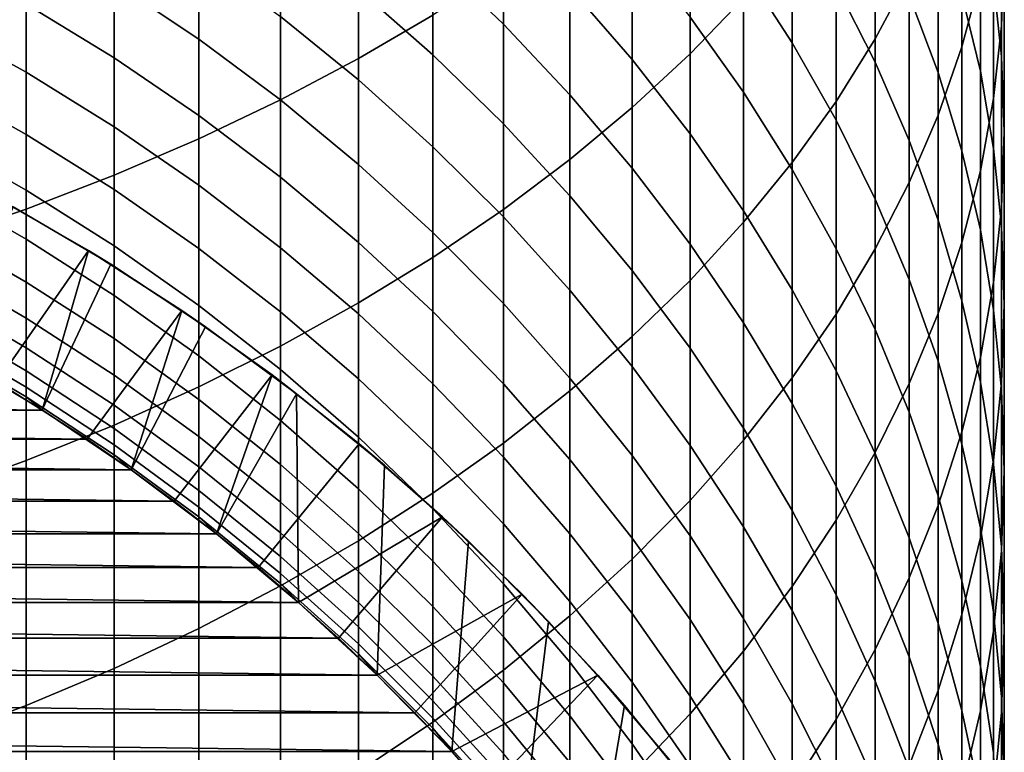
# Model space of a CAD drawing. Header units: metres. Extents: x -29 to 117, y -464 to 29.
# Tile 23 of 256: x 6.84 to 13, y -441.21 to -436.62. Entities that reach past the tile are written whole.
import ezdxf

# ---------------------------------------------------------------- set-up
doc = ezdxf.new("R2010")
doc.units = ezdxf.units.M
doc.layers.add('solid_24_501_056_XXX', color=7, linetype='CONTINUOUS')

msp = doc.modelspace()

# ---------------------------------------------------------------- linework, layer by layer
at = {"layer": 'solid_24_501_056_XXX'}
for points in [[(12.190778, -436.744049, 327.679108), (12.403811, -436.34494, 327.200409), (12.403811, -435.007599, 328.276154), (12.190778, -435.389648, 328.768585)], [(8.95657, -436.868103, 333.790222), (9.422306, -436.595703, 333.412445), (9.422306, -435.040161, 334.493164), (8.95657, -435.299133, 334.88028)], [(11.032375, -436.83728, 330.634399), (11.366506, -436.489349, 330.185944), (11.366506, -435.047119, 331.264923), (11.032375, -435.379089, 331.725311)], [(12.983315, -436.66272, 322.579437), (13, -436.206665, 322.104523), (13, -435.048248, 323.178558), (12.983315, -435.487366, 323.669159)], [(12.73389, -436.793488, 325.128479), (12.850088, -436.361115, 324.645386), (12.850088, -435.113434, 325.723267), (12.73389, -435.528595, 326.221222)], [(8.467842, -437.126373, 334.148346), (8.95657, -436.868103, 333.790222), (8.95657, -435.299133, 334.88028), (8.467842, -435.544647, 335.247253)], [(12.983315, -436.854187, 320.531891), (12.933301, -436.382935, 320.074463), (12.933301, -435.295685, 321.155914), (12.983315, -435.75058, 321.629608)], [(10.669925, -437.174408, 331.068909), (11.032375, -436.83728, 330.634399), (11.032375, -435.379089, 331.725311), (10.669925, -435.700775, 332.171387)], [(11.946451, -437.135712, 328.148926), (12.190778, -436.744049, 327.679108), (12.190778, -435.389648, 328.768585), (11.946451, -435.764587, 329.251831)], [(12.850088, -436.947052, 318.517151), (12.73389, -436.466278, 318.082184), (12.73389, -435.448914, 319.167816), (12.850088, -435.914093, 319.619385)], [(11.671459, -436.769897, 312.789215), (11.366506, -436.298218, 312.445221), (11.366506, -435.47879, 313.528412), (11.671459, -435.93811, 313.888733)], [(12.190778, -436.890259, 314.635681), (11.946451, -436.408997, 314.258148), (11.946451, -435.525879, 315.344116), (12.190778, -435.993591, 315.738312)], [(12.585003, -436.954346, 316.548035), (12.403811, -436.470154, 316.139954), (12.403811, -435.520935, 317.226898), (12.585003, -435.990509, 317.651733)], [(12.933301, -437.117645, 323.053101), (12.983315, -436.66272, 322.579437), (12.983315, -435.487366, 323.669159), (12.933301, -435.925385, 324.158539)], [(7.957378, -437.369812, 334.485962), (8.467842, -437.126373, 334.148346), (8.467842, -435.544647, 335.247253), (7.957378, -435.776123, 335.593201)], [(9.863855, -436.653168, 307.950928), (9.422306, -436.230194, 307.706055), (9.422306, -435.577148, 308.789795), (9.863855, -435.991241, 309.049347)], [(12.585003, -437.221405, 325.606537), (12.73389, -436.793488, 325.128479), (12.73389, -435.528595, 326.221222), (12.585003, -435.939453, 326.71402)], [(10.280085, -437.499847, 331.488342), (10.669925, -437.174408, 331.068909), (10.669925, -435.700775, 332.171387), (10.280085, -436.011261, 332.60199)], [(10.669925, -436.873596, 309.602386), (10.280085, -436.423767, 309.320435), (10.280085, -435.713959, 310.409973), (10.669925, -436.153595, 310.70752)], [(11.671459, -437.518982, 328.608612), (11.946451, -437.135712, 328.148926), (11.946451, -435.764587, 329.251831), (11.671459, -436.13147, 329.724701)], [(13, -437.32666, 320.990479), (12.983315, -436.854187, 320.531891), (12.983315, -435.75058, 321.629608), (13, -436.206665, 322.104523)], [(7.426487, -437.597839, 334.802185), (7.957378, -437.369812, 334.485962), (7.957378, -435.776123, 335.593201), (7.426487, -435.992889, 335.917206)], [(9.422306, -436.844788, 306.600067), (8.95657, -436.433807, 306.381012), (8.95657, -435.827118, 307.472717), (9.422306, -436.230194, 307.706055)], [(7.957378, -436.746948, 303.787781), (7.426487, -436.3909, 303.629028), (7.426487, -435.880829, 304.720917), (7.957378, -436.231079, 304.89209)], [(11.366506, -437.079132, 311.333923), (11.032375, -436.609039, 311.015778), (11.032375, -435.8396, 312.110779), (11.366506, -436.298218, 312.445221)], [(11.946451, -437.253479, 313.141846), (11.671459, -436.769897, 312.789215), (11.671459, -435.93811, 313.888733), (11.946451, -436.408997, 314.258148)], [(12.403811, -437.643707, 326.078369), (12.585003, -437.221405, 325.606537), (12.585003, -435.939453, 326.71402), (12.403811, -436.34494, 327.200409)], [(12.933301, -437.43158, 318.955475), (12.850088, -436.947052, 318.517151), (12.850088, -435.914093, 319.619385), (12.933301, -436.382935, 320.074463)], [(12.850088, -437.57019, 323.524353), (12.933301, -437.117645, 323.053101), (12.933301, -435.925385, 324.158539), (12.850088, -436.361115, 324.645386)], [(6.876532, -437.809814, 335.096161), (7.426487, -437.597839, 334.802185), (7.426487, -435.992889, 335.917206), (6.876532, -436.194427, 336.218445)], [(10.280085, -437.09494, 308.206665), (9.863855, -436.653168, 307.950928), (9.863855, -435.991241, 309.049347), (10.280085, -436.423767, 309.320435)], [(9.863855, -437.812775, 331.891663), (10.280085, -437.499847, 331.488342), (10.280085, -436.011261, 332.60199), (9.863855, -436.309845, 333.016052)], [(12.403811, -437.380615, 315.020355), (12.190778, -436.890259, 314.635681), (12.190778, -435.993591, 315.738312), (12.403811, -436.470154, 316.139954)], [(12.73389, -437.444946, 316.961517), (12.585003, -436.954346, 316.548035), (12.585003, -435.990509, 317.651733), (12.73389, -436.466278, 318.082184)], [(7.426487, -436.862305, 302.519928), (6.876532, -436.526306, 302.384003), (6.876532, -436.059845, 303.481415), (7.426487, -436.3909, 303.629028)], [(8.95657, -437.00177, 305.268707), (8.467842, -436.605042, 305.074829), (8.467842, -436.044128, 306.17334), (8.95657, -436.433807, 306.381012)], [(11.366506, -437.892822, 329.057007), (11.671459, -437.518982, 328.608612), (11.671459, -436.13147, 329.724701), (11.366506, -436.489349, 330.185944)], [(6.308926, -438.005249, 335.367188), (6.876532, -437.809814, 335.096161), (6.876532, -436.194427, 336.218445), (6.308926, -436.380219, 336.496155)], [(11.032375, -437.3396, 309.89447), (10.669925, -436.873596, 309.602386), (10.669925, -436.153595, 310.70752), (11.032375, -436.609039, 311.015778)], [(6.876532, -436.953918, 301.270905), (6.308926, -436.639954, 301.156586), (6.308926, -436.216553, 302.258728), (6.876532, -436.526306, 302.384003)], [(8.467842, -437.127075, 303.957306), (7.957378, -436.746948, 303.787781), (7.957378, -436.231079, 304.89209), (8.467842, -436.605042, 305.074829)], [(9.863855, -437.276093, 306.829926), (9.422306, -436.844788, 306.600067), (9.422306, -436.230194, 307.706055), (9.863855, -436.653168, 307.950928)], [(12.983315, -437.799103, 321.449097), (13, -437.32666, 320.990479), (13, -436.206665, 322.104523), (12.983315, -436.66272, 322.579437)], [(9.422306, -438.112366, 332.277802), (9.863855, -437.812775, 331.891663), (9.863855, -436.309845, 333.016052), (9.422306, -436.595703, 333.412445)], [(11.671459, -437.562592, 311.661133), (11.366506, -437.079132, 311.333923), (11.366506, -436.298218, 312.445221), (11.671459, -436.769897, 312.789215)], [(7.957378, -437.223694, 302.666077), (7.426487, -436.862305, 302.519928), (7.426487, -436.3909, 303.629028), (7.957378, -436.746948, 303.787781)], [(12.190778, -438.059357, 326.542786), (12.403811, -437.643707, 326.078369), (12.403811, -436.34494, 327.200409), (12.190778, -436.744049, 327.679108)], [(12.73389, -438.019257, 323.991974), (12.850088, -437.57019, 323.524353), (12.850088, -436.361115, 324.645386), (12.73389, -436.793488, 325.128479)], [(12.983315, -437.918579, 319.396088), (12.933301, -437.43158, 318.955475), (12.933301, -436.382935, 320.074463), (12.983315, -436.854187, 320.531891)], [(9.422306, -437.420227, 305.473175), (8.95657, -437.00177, 305.268707), (8.95657, -436.433807, 306.381012), (9.422306, -436.844788, 306.600067)], [(10.669925, -437.554382, 308.472656), (10.280085, -437.09494, 308.206665), (10.280085, -436.423767, 309.320435), (10.669925, -436.873596, 309.602386)], [(12.190778, -437.747681, 313.502258), (11.946451, -437.253479, 313.141846), (11.946451, -436.408997, 314.258148), (12.190778, -436.890259, 314.635681)], [(11.032375, -438.256287, 329.492981), (11.366506, -437.892822, 329.057007), (11.366506, -436.489349, 330.185944), (11.032375, -436.83728, 330.634399)], [(12.585003, -437.878845, 315.411194), (12.403811, -437.380615, 315.020355), (12.403811, -436.470154, 316.139954), (12.585003, -436.954346, 316.548035)], [(12.850088, -437.940674, 317.379333), (12.73389, -437.444946, 316.961517), (12.73389, -436.466278, 318.082184), (12.850088, -436.947052, 318.517151)], [(7.426487, -437.294495, 301.394928), (6.876532, -436.953918, 301.270905), (6.876532, -436.526306, 302.384003), (7.426487, -436.862305, 302.519928)], [(8.95657, -437.530365, 304.137146), (8.467842, -437.127075, 303.957306), (8.467842, -436.605042, 305.074829), (8.95657, -437.00177, 305.268707)], [(8.95657, -438.397858, 332.645752), (9.422306, -438.112366, 332.277802), (9.422306, -436.595703, 333.412445), (8.95657, -436.868103, 333.790222)], [(11.366506, -437.820557, 310.195892), (11.032375, -437.3396, 309.89447), (11.032375, -436.609039, 311.015778), (11.366506, -437.079132, 311.333923)], [(6.876532, -437.342224, 300.143494), (6.308926, -437.024445, 300.040253), (6.308926, -436.639954, 301.156586), (6.876532, -436.953918, 301.270905)], [(10.280085, -437.726593, 307.070007), (9.863855, -437.276093, 306.829926), (9.863855, -436.653168, 307.950928), (10.280085, -437.09494, 308.206665)], [(12.933301, -438.270355, 321.906525), (12.983315, -437.799103, 321.449097), (12.983315, -436.66272, 322.579437), (12.933301, -437.117645, 323.053101)], [(8.467842, -437.609558, 302.822144), (7.957378, -437.223694, 302.666077), (7.957378, -436.746948, 303.787781), (8.467842, -437.127075, 303.957306)], [(11.946451, -438.467285, 326.998535), (12.190778, -438.059357, 326.542786), (12.190778, -436.744049, 327.679108), (11.946451, -437.135712, 328.148926)], [(11.946451, -438.058258, 311.996582), (11.671459, -437.562592, 311.661133), (11.671459, -436.769897, 312.789215), (11.946451, -437.253479, 313.141846)], [(12.585003, -438.463684, 324.454742), (12.73389, -438.019257, 323.991974), (12.73389, -436.793488, 325.128479), (12.585003, -437.221405, 325.606537)], [(7.957378, -437.660797, 301.52832), (7.426487, -437.294495, 301.394928), (7.426487, -436.862305, 302.519928), (7.957378, -437.223694, 302.666077)], [(8.467842, -438.668518, 332.994629), (8.95657, -438.397858, 332.645752), (8.95657, -436.868103, 333.790222), (8.467842, -437.126373, 334.148346)], [(9.863855, -437.859314, 305.687775), (9.422306, -437.420227, 305.473175), (9.422306, -436.844788, 306.600067), (9.863855, -437.276093, 306.829926)], [(10.669925, -438.608459, 329.915375), (11.032375, -438.256287, 329.492981), (11.032375, -436.83728, 330.634399), (10.669925, -437.174408, 331.068909)], [(11.032375, -438.030334, 308.748169), (10.669925, -437.554382, 308.472656), (10.669925, -436.873596, 309.602386), (11.032375, -437.3396, 309.89447)], [(13, -438.40686, 319.83783), (12.983315, -437.918579, 319.396088), (12.983315, -436.854187, 320.531891), (13, -437.32666, 320.990479)], [(12.403811, -438.251251, 313.869476), (12.190778, -437.747681, 313.502258), (12.190778, -436.890259, 314.635681), (12.403811, -437.380615, 315.020355)], [(7.426487, -437.68692, 300.255493), (6.876532, -437.342224, 300.143494), (6.876532, -436.953918, 301.270905), (7.426487, -437.294495, 301.394928)], [(9.422306, -437.955719, 304.326813), (8.95657, -437.530365, 304.137146), (8.95657, -437.00177, 305.268707), (9.422306, -437.420227, 305.473175)], [(12.73389, -438.383667, 315.80719), (12.585003, -437.878845, 315.411194), (12.585003, -436.954346, 316.548035), (12.73389, -437.444946, 316.961517)], [(12.933301, -438.440277, 317.800385), (12.850088, -437.940674, 317.379333), (12.850088, -436.947052, 318.517151), (12.933301, -437.43158, 318.955475)], [(6.876532, -437.690704, 299.003143), (6.308926, -437.369507, 298.911102), (6.308926, -437.024445, 300.040253), (6.876532, -437.342224, 300.143494)], [(7.957378, -438.923676, 333.323486), (8.467842, -438.668518, 332.994629), (8.467842, -437.126373, 334.148346), (7.957378, -437.369812, 334.485962)], [(8.95657, -438.01889, 302.987701), (8.467842, -437.609558, 302.822144), (8.467842, -437.127075, 303.957306), (8.95657, -437.530365, 304.137146)], [(10.669925, -438.195099, 307.319702), (10.280085, -437.726593, 307.070007), (10.280085, -437.09494, 308.206665), (10.669925, -437.554382, 308.472656)], [(11.671459, -438.315216, 310.505951), (11.366506, -437.820557, 310.195892), (11.366506, -437.079132, 311.333923), (11.671459, -437.562592, 311.661133)], [(12.850088, -438.739197, 322.361603), (12.933301, -438.270355, 321.906525), (12.933301, -437.117645, 323.053101), (12.850088, -437.57019, 323.524353)], [(10.280085, -438.948395, 330.323151), (10.669925, -438.608459, 329.915375), (10.669925, -437.174408, 331.068909), (10.280085, -437.499847, 331.488342)], [(11.671459, -438.866455, 327.444519), (11.946451, -438.467285, 326.998535), (11.946451, -437.135712, 328.148926), (11.671459, -437.518982, 328.608612)], [(8.467842, -438.05191, 301.670746), (7.957378, -437.660797, 301.52832), (7.957378, -437.223694, 302.666077), (8.467842, -437.609558, 302.822144)], [(12.190778, -438.564789, 312.339417), (11.946451, -438.058258, 311.996582), (11.946451, -437.253479, 313.141846), (12.190778, -437.747681, 313.502258)], [(12.403811, -438.902313, 324.911469), (12.585003, -438.463684, 324.454742), (12.585003, -437.221405, 325.606537), (12.403811, -437.643707, 326.078369)], [(7.957378, -438.057678, 300.375946), (7.426487, -437.68692, 300.255493), (7.426487, -437.294495, 301.394928), (7.957378, -437.660797, 301.52832)], [(10.280085, -438.317932, 305.911896), (9.863855, -437.859314, 305.687775), (9.863855, -437.276093, 306.829926), (10.280085, -437.726593, 307.070007)], [(6.876532, -437.998932, 297.851257), (6.308926, -437.674713, 297.770538), (6.308926, -437.369507, 298.911102), (6.876532, -437.690704, 299.003143)], [(7.426487, -438.039124, 299.102966), (6.876532, -437.690704, 299.003143), (6.876532, -437.342224, 300.143494), (7.426487, -437.68692, 300.255493)], [(7.426487, -439.162659, 333.6315), (7.957378, -438.923676, 333.323486), (7.957378, -437.369812, 334.485962), (7.426487, -437.597839, 334.802185)], [(11.366506, -438.521576, 309.032562), (11.032375, -438.030334, 308.748169), (11.032375, -437.3396, 309.89447), (11.366506, -437.820557, 310.195892)], [(12.983315, -438.895111, 320.279572), (13, -438.40686, 319.83783), (13, -437.32666, 320.990479), (12.983315, -437.799103, 321.449097)], [(9.863855, -438.402069, 304.525848), (9.422306, -437.955719, 304.326813), (9.422306, -437.420227, 305.473175), (9.863855, -437.859314, 305.687775)], [(12.585003, -438.762909, 314.242584), (12.403811, -438.251251, 313.869476), (12.403811, -437.380615, 315.020355), (12.585003, -437.878845, 315.411194)], [(12.983315, -438.942474, 318.223633), (12.933301, -438.440277, 317.800385), (12.933301, -437.43158, 318.955475), (12.983315, -437.918579, 319.396088)], [(9.863855, -439.275299, 330.71524), (10.280085, -438.948395, 330.323151), (10.280085, -437.499847, 331.488342), (9.863855, -437.812775, 331.891663)], [(12.850088, -438.893768, 316.207336), (12.73389, -438.383667, 315.80719), (12.73389, -437.444946, 316.961517), (12.850088, -437.940674, 317.379333)], [(9.422306, -438.450653, 303.162354), (8.95657, -438.01889, 302.987701), (8.95657, -437.530365, 304.137146), (9.422306, -437.955719, 304.326813)], [(11.032375, -438.68042, 307.578369), (10.669925, -438.195099, 307.319702), (10.669925, -437.554382, 308.472656), (11.032375, -438.030334, 308.748169)], [(11.366506, -439.255798, 327.879517), (11.671459, -438.866455, 327.444519), (11.671459, -437.518982, 328.608612), (11.366506, -437.892822, 329.057007)], [(11.946451, -438.822327, 310.823792), (11.671459, -438.315216, 310.505951), (11.671459, -437.562592, 311.661133), (11.946451, -438.058258, 311.996582)], [(6.876532, -439.384827, 333.917847), (7.426487, -439.162659, 333.6315), (7.426487, -437.597839, 334.802185), (6.876532, -437.809814, 335.096161)], [(8.95657, -438.466797, 301.821838), (8.467842, -438.05191, 301.670746), (8.467842, -437.609558, 302.822144), (8.95657, -438.01889, 302.987701)], [(12.73389, -439.204407, 322.813141), (12.850088, -438.739197, 322.361603), (12.850088, -437.57019, 323.524353), (12.73389, -438.019257, 323.991974)], [(6.876532, -438.266571, 296.68924), (6.308926, -437.939697, 296.619995), (6.308926, -437.674713, 297.770538), (6.876532, -437.998932, 297.851257)], [(8.467842, -438.453552, 300.504547), (7.957378, -438.057678, 300.375946), (7.957378, -437.660797, 301.52832), (8.467842, -438.05191, 301.670746)], [(12.190778, -439.334015, 325.360992), (12.403811, -438.902313, 324.911469), (12.403811, -437.643707, 326.078369), (12.190778, -438.059357, 326.542786)], [(6.663524, -437.724304, 255.525116), (7.265884, -438.069916, 255.525116), (6.692296, -438.891724, 254.947769), (6.403023, -438.723053, 254.947769)], [(6.663524, -437.724304, 255.525116), (6.794285, -437.796021, 283.947754), (7.40548, -438.155792, 283.947754), (7.265884, -438.069916, 255.525116)], [(7.426487, -438.350677, 297.938782), (6.876532, -437.998932, 297.851257), (6.876532, -437.690704, 299.003143), (7.426487, -438.039124, 299.102966)], [(7.957378, -438.41391, 299.210327), (7.426487, -438.039124, 299.102966), (7.426487, -437.68692, 300.255493), (7.957378, -438.057678, 300.375946)], [(10.669925, -438.794922, 306.144989), (10.280085, -438.317932, 305.911896), (10.280085, -437.726593, 307.070007), (10.669925, -438.195099, 307.319702)], [(7.40548, -438.155792, 283.947754), (6.794285, -437.796021, 283.947754), (6.403197, -438.723145, 283.947754), (6.977004, -439.067719, 283.947754)], [(12.403811, -439.080963, 312.688751), (12.190778, -438.564789, 312.339417), (12.190778, -437.747681, 313.502258), (12.403811, -438.251251, 313.869476)], [(12.933301, -439.382141, 320.720184), (12.983315, -438.895111, 320.279572), (12.983315, -437.799103, 321.449097), (12.933301, -438.270355, 321.906525)], [(6.308926, -439.589661, 334.181854), (6.876532, -439.384827, 333.917847), (6.876532, -437.809814, 335.096161), (6.308926, -438.005249, 335.367188)], [(9.422306, -439.588257, 331.090607), (9.863855, -439.275299, 330.71524), (9.863855, -437.812775, 331.891663), (9.422306, -438.112366, 332.277802)], [(10.280085, -438.868286, 304.733734), (9.863855, -438.402069, 304.525848), (9.863855, -437.859314, 305.687775), (10.280085, -438.317932, 305.911896)], [(11.671459, -439.026794, 309.325043), (11.366506, -438.521576, 309.032562), (11.366506, -437.820557, 310.195892), (11.671459, -438.315216, 310.505951)], [(11.032375, -439.634338, 328.30246), (11.366506, -439.255798, 327.879517), (11.366506, -437.892822, 329.057007), (11.032375, -438.256287, 329.492981)], [(12.73389, -439.281281, 314.620636), (12.585003, -438.762909, 314.242584), (12.585003, -437.878845, 315.411194), (12.73389, -438.383667, 315.80719)], [(13, -439.445923, 318.64798), (12.983315, -438.942474, 318.223633), (12.983315, -437.918579, 319.396088), (13, -438.40686, 319.83783)], [(6.876532, -438.493256, 295.518585), (6.308926, -438.164154, 295.460815), (6.308926, -437.939697, 296.619995), (6.876532, -438.266571, 296.68924)], [(9.863855, -438.903717, 303.345581), (9.422306, -438.450653, 303.162354), (9.422306, -437.955719, 304.326813), (9.863855, -438.402069, 304.525848)], [(12.933301, -439.407837, 316.610626), (12.850088, -438.893768, 316.207336), (12.850088, -437.940674, 317.379333), (12.933301, -438.440277, 317.800385)], [(7.426487, -438.621155, 296.764374), (6.876532, -438.266571, 296.68924), (6.876532, -437.998932, 297.851257), (7.426487, -438.350677, 297.938782)], [(7.957378, -438.728973, 298.032928), (7.426487, -438.350677, 297.938782), (7.426487, -438.039124, 299.102966), (7.957378, -438.41391, 299.210327)], [(8.95657, -438.873505, 300.640991), (8.467842, -438.453552, 300.504547), (8.467842, -438.05191, 301.670746), (8.95657, -438.466797, 301.821838)], [(9.422306, -438.904419, 301.981232), (8.95657, -438.466797, 301.821838), (8.95657, -438.01889, 302.987701), (9.422306, -438.450653, 303.162354)], [(11.366506, -439.181335, 307.845337), (11.032375, -438.68042, 307.578369), (11.032375, -438.030334, 308.748169), (11.366506, -438.521576, 309.032562)], [(12.585003, -439.664795, 323.26004), (12.73389, -439.204407, 322.813141), (12.73389, -438.019257, 323.991974), (12.585003, -438.463684, 324.454742)], [(7.265884, -438.069916, 255.525116), (6.977079, -439.067749, 254.947769), (6.692296, -438.891724, 254.947769)], [(7.265884, -438.069916, 255.525116), (7.850282, -438.444885, 255.525116), (7.257071, -439.250946, 254.947769), (6.977079, -439.067749, 254.947769)], [(7.265884, -438.069916, 255.525116), (7.40548, -438.155792, 283.947754), (7.997797, -438.546143, 283.947754), (7.850282, -438.444885, 255.525116)], [(8.467842, -438.814026, 299.324951), (7.957378, -438.41391, 299.210327), (7.957378, -438.057678, 300.375946), (8.467842, -438.453552, 300.504547)], [(8.95657, -439.886475, 331.448334), (9.422306, -439.588257, 331.090607), (9.422306, -438.112366, 332.277802), (8.95657, -438.397858, 332.645752)], [(12.190778, -439.340607, 311.148651), (11.946451, -438.822327, 310.823792), (11.946451, -438.058258, 311.996582), (12.190778, -438.564789, 312.339417)], [(11.946451, -439.75769, 325.802155), (12.190778, -439.334015, 325.360992), (12.190778, -438.059357, 326.542786), (11.946451, -438.467285, 326.998535)], [(6.876532, -438.67868, 294.340668), (6.308926, -438.347778, 294.294495), (6.308926, -438.164154, 295.460815), (6.876532, -438.493256, 295.518585)], [(7.997797, -438.546143, 283.947754), (7.40548, -438.155792, 283.947754), (6.977004, -439.067719, 283.947754), (7.532432, -439.441406, 283.947754)], [(11.032375, -439.289032, 306.386475), (10.669925, -438.794922, 306.144989), (10.669925, -438.195099, 307.319702), (11.032375, -438.68042, 307.578369)], [(7.426487, -438.85025, 295.581207), (6.876532, -438.493256, 295.518585), (6.876532, -438.266571, 296.68924), (7.426487, -438.621155, 296.764374)], [(10.669925, -440.001129, 328.71225), (11.032375, -439.634338, 328.30246), (11.032375, -438.256287, 329.492981), (10.669925, -438.608459, 329.915375)], [(12.585003, -439.605377, 313.043671), (12.403811, -439.080963, 312.688751), (12.403811, -438.251251, 313.869476), (12.585003, -438.762909, 314.242584)], [(12.850088, -439.866669, 321.158508), (12.933301, -439.382141, 320.720184), (12.933301, -438.270355, 321.906525), (12.850088, -438.739197, 322.361603)], [(6.876532, -438.822693, 293.156982), (6.308926, -438.490326, 293.122467), (6.308926, -438.347778, 294.294495), (6.876532, -438.67868, 294.340668)], [(7.957378, -439.002533, 296.845184), (7.426487, -438.621155, 296.764374), (7.426487, -438.350677, 297.938782), (7.957378, -438.728973, 298.032928)], [(10.669925, -439.353149, 304.949951), (10.280085, -438.868286, 304.733734), (10.280085, -438.317932, 305.911896), (10.669925, -438.794922, 306.144989)], [(11.946451, -439.544769, 309.624908), (11.671459, -439.026794, 309.325043), (11.671459, -438.315216, 310.505951), (11.946451, -438.822327, 310.823792)], [(8.467842, -439.132874, 298.133453), (7.957378, -438.728973, 298.032928), (7.957378, -438.41391, 299.210327), (8.467842, -438.814026, 299.324951)], [(8.467842, -440.16925, 331.787476), (8.95657, -439.886475, 331.448334), (8.95657, -438.397858, 332.645752), (8.467842, -438.668518, 332.994629)], [(10.280085, -439.376953, 303.536987), (9.863855, -438.903717, 303.345581), (9.863855, -438.402069, 304.525848), (10.280085, -438.868286, 304.733734)], [(12.850088, -439.805115, 315.002625), (12.73389, -439.281281, 314.620636), (12.73389, -438.383667, 315.80719), (12.850088, -438.893768, 316.207336)], [(12.983315, -439.949402, 319.072296), (13, -439.445923, 318.64798), (13, -438.40686, 319.83783), (12.983315, -438.895111, 320.279572)], [(7.850282, -438.444885, 255.525116), (7.532511, -439.441498, 254.947769), (7.257071, -439.250946, 254.947769)], [(7.850282, -438.444885, 255.525116), (8.41537, -438.848358, 255.525116), (7.802878, -439.638977, 254.947769), (7.532511, -439.441498, 254.947769)], [(7.850282, -438.444885, 255.525116), (7.997797, -438.546143, 283.947754), (8.569472, -438.965942, 283.947754), (8.41537, -438.848358, 255.525116)], [(8.95657, -439.238495, 299.446564), (8.467842, -438.814026, 299.324951), (8.467842, -438.453552, 300.504547), (8.95657, -438.873505, 300.640991)], [(9.422306, -439.316437, 300.784912), (8.95657, -438.873505, 300.640991), (8.95657, -438.466797, 301.821838), (9.422306, -438.904419, 301.981232)], [(9.863855, -439.363647, 302.148468), (9.422306, -438.904419, 301.981232), (9.422306, -438.450653, 303.162354), (9.863855, -438.903717, 303.345581)], [(11.671459, -440.172241, 326.233826), (11.946451, -439.75769, 325.802155), (11.946451, -438.467285, 326.998535), (11.671459, -438.866455, 327.444519)], [(12.403811, -440.119171, 323.70108), (12.585003, -439.664795, 323.26004), (12.585003, -438.463684, 324.454742), (12.403811, -438.902313, 324.911469)], [(12.983315, -439.924561, 317.015961), (12.933301, -439.407837, 316.610626), (12.933301, -438.440277, 317.800385), (12.983315, -438.942474, 318.223633)], [(6.876532, -438.925018, 291.968964), (6.308926, -438.591675, 291.946136), (6.308926, -438.490326, 293.122467), (6.876532, -438.822693, 293.156982)], [(7.426487, -439.037659, 294.390747), (6.876532, -438.67868, 294.340668), (6.876532, -438.493256, 295.518585), (7.426487, -438.85025, 295.581207)], [(8.569472, -438.965942, 283.947754), (7.997797, -438.546143, 283.947754), (7.532432, -439.441406, 283.947754), (8.067989, -439.843323, 283.947754)], [(11.671459, -439.696533, 308.119904), (11.366506, -439.181335, 307.845337), (11.366506, -438.521576, 309.032562), (11.671459, -439.026794, 309.325043)], [(6.876532, -438.985626, 290.778076), (6.308926, -438.651672, 290.766968), (6.308926, -438.591675, 291.946136), (6.876532, -438.925018, 291.968964)], [(10.280085, -440.355194, 329.107819), (10.669925, -440.001129, 328.71225), (10.669925, -438.608459, 329.915375), (10.280085, -438.948395, 330.323151)], [(12.403811, -439.868683, 311.479645), (12.190778, -439.340607, 311.148651), (12.190778, -438.564789, 312.339417), (12.403811, -439.080963, 312.688751)], [(6.97705, -439.067719, 289.647766), (6.403125, -438.723114, 289.647766), (6.308926, -438.651672, 290.766968), (6.876532, -438.985626, 290.778076)], [(7.957378, -439.234222, 295.64859), (7.426487, -438.85025, 295.581207), (7.426487, -438.621155, 296.764374), (7.957378, -439.002533, 296.845184)], [(7.957378, -440.43576, 332.107178), (8.467842, -440.16925, 331.787476), (8.467842, -438.668518, 332.994629), (7.957378, -438.923676, 333.323486)], [(6.977004, -439.067719, 283.947754), (6.403197, -438.723145, 283.947754), (6.403125, -438.723114, 289.647766), (6.97705, -439.067719, 289.647766)], [(7.426487, -439.183197, 293.194427), (6.876532, -438.822693, 293.156982), (6.876532, -438.67868, 294.340668), (7.426487, -439.037659, 294.390747)], [(8.467842, -439.409698, 296.931488), (7.957378, -439.002533, 296.845184), (7.957378, -438.728973, 298.032928), (8.467842, -439.132874, 298.133453)], [(11.366506, -439.799011, 306.635681), (11.032375, -439.289032, 306.386475), (11.032375, -438.68042, 307.578369), (11.366506, -439.181335, 307.845337)], [(11.032375, -439.855438, 305.17392), (10.669925, -439.353149, 304.949951), (10.669925, -438.794922, 306.144989), (11.032375, -439.289032, 306.386475)], [(12.73389, -440.136719, 313.40329), (12.585003, -439.605377, 313.043671), (12.585003, -438.762909, 314.242584), (12.73389, -439.281281, 314.620636)], [(12.73389, -440.347412, 321.593475), (12.850088, -439.866669, 321.158508), (12.850088, -438.739197, 322.361603), (12.73389, -439.204407, 322.813141)], [(7.426487, -439.286621, 291.993744), (6.876532, -438.925018, 291.968964), (6.876532, -438.822693, 293.156982), (7.426487, -439.183197, 293.194427)], [(7.957378, -439.423767, 294.444611), (7.426487, -439.037659, 294.390747), (7.426487, -438.85025, 295.581207), (7.957378, -439.234222, 295.64859)], [(8.41537, -438.848358, 255.525116), (8.067863, -439.843201, 254.947769), (7.802878, -439.638977, 254.947769)], [(8.41537, -438.848358, 255.525116), (8.959836, -439.279419, 255.525116), (8.327691, -440.054352, 254.947769), (8.067863, -439.843201, 254.947769)], [(8.41537, -438.848358, 255.525116), (8.569472, -438.965942, 283.947754), (9.119111, -439.414124, 283.947754), (8.959836, -439.279419, 255.525116)], [(8.95657, -439.56134, 298.240082), (8.467842, -439.132874, 298.133453), (8.467842, -438.814026, 299.324951), (8.95657, -439.238495, 299.446564)], [(12.190778, -440.074127, 309.931366), (11.946451, -439.544769, 309.624908), (11.946451, -438.822327, 310.823792), (12.190778, -439.340607, 311.148651)], [(-6.977079, -439.067749, 254.947769), (-6.692296, -438.891724, 254.947769), (6.977079, -439.067749, 254.947769)], [(-6.692296, -438.891724, 254.947769), (6.692296, -438.891724, 254.947769), (6.977079, -439.067749, 254.947769)], [(9.422306, -439.686218, 299.57486), (8.95657, -439.238495, 299.446564), (8.95657, -438.873505, 300.640991), (9.422306, -439.316437, 300.784912)], [(9.863855, -439.78125, 300.935913), (9.422306, -439.316437, 300.784912), (9.422306, -438.904419, 301.981232), (9.863855, -439.363647, 302.148468)], [(10.280085, -439.843292, 302.32312), (9.863855, -439.363647, 302.148468), (9.863855, -438.903717, 303.345581), (10.280085, -439.376953, 303.536987)], [(10.669925, -439.86911, 303.736053), (10.280085, -439.376953, 303.536987), (10.280085, -438.868286, 304.733734), (10.669925, -439.353149, 304.949951)], [(11.366506, -440.576599, 326.654907), (11.671459, -440.172241, 326.233826), (11.671459, -438.866455, 327.444519), (11.366506, -439.255798, 327.879517)], [(12.190778, -440.566376, 324.135193), (12.403811, -440.119171, 323.70108), (12.403811, -438.902313, 324.911469), (12.190778, -439.334015, 325.360992)], [(12.933301, -440.333038, 315.387604), (12.850088, -439.805115, 315.002625), (12.850088, -438.893768, 316.207336), (12.933301, -439.407837, 316.610626)], [(12.933301, -440.451599, 319.495544), (12.983315, -439.949402, 319.072296), (12.983315, -438.895111, 320.279572), (12.933301, -439.382141, 320.720184)], [(7.426487, -439.34787, 290.790131), (6.876532, -438.985626, 290.778076), (6.876532, -438.925018, 291.968964), (7.426487, -439.286621, 291.993744)], [(7.426487, -440.685394, 332.406586), (7.957378, -440.43576, 332.107178), (7.957378, -438.923676, 333.323486), (7.426487, -439.162659, 333.6315)], [(8.569472, -438.965942, 283.947754), (8.067989, -439.843323, 283.947754), (8.581939, -440.272064, 283.947754)], [(9.119111, -439.414124, 283.947754), (8.569472, -438.965942, 283.947754), (8.581939, -440.272064, 283.947754), (9.07323, -440.726776, 283.947754)], [(9.863855, -440.695618, 329.48819), (10.280085, -440.355194, 329.107819), (10.280085, -438.948395, 330.323151), (9.863855, -439.275299, 330.71524)], [(13, -440.442627, 317.422363), (12.983315, -439.924561, 317.015961), (12.983315, -438.942474, 318.223633), (13, -439.445923, 318.64798)], [(7.532474, -439.441437, 289.647766), (6.97705, -439.067719, 289.647766), (6.876532, -438.985626, 290.778076), (7.426487, -439.34787, 290.790131)], [(7.957378, -439.570953, 293.234711), (7.426487, -439.183197, 293.194427), (7.426487, -439.037659, 294.390747), (7.957378, -439.423767, 294.444611)], [(8.467842, -439.644165, 295.720551), (7.957378, -439.234222, 295.64859), (7.957378, -439.002533, 296.845184), (8.467842, -439.409698, 296.931488)], [(11.946451, -440.224701, 308.401398), (11.671459, -439.696533, 308.119904), (11.671459, -439.026794, 309.325043), (11.946451, -439.544769, 309.624908)], [(-7.257071, -439.250946, 254.947769), (-6.977079, -439.067749, 254.947769), (7.257071, -439.250946, 254.947769)], [(-6.977079, -439.067749, 254.947769), (6.977079, -439.067749, 254.947769), (7.257071, -439.250946, 254.947769)], [(7.532432, -439.441406, 283.947754), (6.977004, -439.067719, 283.947754), (6.97705, -439.067719, 289.647766), (7.532474, -439.441437, 289.647766)], [(12.585003, -440.405243, 311.815948), (12.403811, -439.868683, 311.479645), (12.403811, -439.080963, 312.688751), (12.585003, -439.605377, 313.043671)], [(6.876532, -440.917511, 332.684998), (7.426487, -440.685394, 332.406586), (7.426487, -439.162659, 333.6315), (6.876532, -439.384827, 333.917847)], [(8.95657, -439.841675, 297.02301), (8.467842, -439.409698, 296.931488), (8.467842, -439.132874, 298.133453), (8.95657, -439.56134, 298.240082)], [(7.957378, -439.675568, 292.020355), (7.426487, -439.286621, 291.993744), (7.426487, -439.183197, 293.194427), (7.957378, -439.570953, 293.234711)], [(11.671459, -440.323517, 306.891998), (11.366506, -439.799011, 306.635681), (11.366506, -439.181335, 307.845337), (11.671459, -439.696533, 308.119904)], [(12.585003, -440.823212, 322.023926), (12.73389, -440.347412, 321.593475), (12.73389, -439.204407, 322.813141), (12.585003, -439.664795, 323.26004)], [(-7.532511, -439.441498, 254.947769), (-7.257071, -439.250946, 254.947769), (7.532511, -439.441498, 254.947769)], [(-7.257071, -439.250946, 254.947769), (7.257071, -439.250946, 254.947769), (7.532511, -439.441498, 254.947769)], [(7.957378, -439.737488, 290.803131), (7.426487, -439.34787, 290.790131), (7.426487, -439.286621, 291.993744), (7.957378, -439.675568, 292.020355)], [(8.467842, -439.835999, 294.502106), (7.957378, -439.423767, 294.444611), (7.957378, -439.234222, 295.64859), (8.467842, -439.644165, 295.720551)], [(8.959836, -439.279419, 255.525116), (9.482302, -439.737, 255.525116), (8.581944, -440.272064, 254.947769), (8.327691, -440.054352, 254.947769)], [(9.422306, -440.013306, 298.35257), (8.95657, -439.56134, 298.240082), (8.95657, -439.238495, 299.446564), (9.422306, -439.686218, 299.57486)], [(8.959836, -439.279419, 255.525116), (9.119111, -439.414124, 283.947754), (9.645639, -439.889801, 283.947754), (9.482302, -439.737, 255.525116)], [(9.422306, -441.021576, 329.852356), (9.863855, -440.695618, 329.48819), (9.863855, -439.275299, 330.71524), (9.422306, -439.588257, 331.090607)], [(11.032375, -440.969788, 327.064301), (11.366506, -440.576599, 326.654907), (11.366506, -439.255798, 327.879517), (11.032375, -439.634338, 328.30246)], [(12.850088, -440.673615, 313.766663), (12.73389, -440.136719, 313.40329), (12.73389, -439.281281, 314.620636), (12.850088, -439.805115, 315.002625)], [(8.067924, -439.843262, 289.647766), (7.532474, -439.441437, 289.647766), (7.426487, -439.34787, 290.790131), (7.957378, -439.737488, 290.803131)], [(9.863855, -440.156036, 299.709442), (9.422306, -439.686218, 299.57486), (9.422306, -439.316437, 300.784912), (9.863855, -439.78125, 300.935913)], [(11.366506, -440.37384, 305.40509), (11.032375, -439.855438, 305.17392), (11.032375, -439.289032, 306.386475), (11.366506, -439.799011, 306.635681)], [(11.946451, -441.00528, 324.561218), (12.190778, -440.566376, 324.135193), (12.190778, -439.334015, 325.360992), (11.946451, -439.75769, 325.802155)], [(12.403811, -440.613495, 310.243622), (12.190778, -440.074127, 309.931366), (12.190778, -439.340607, 311.148651), (12.403811, -439.868683, 311.479645)], [(6.308926, -441.13147, 332.94162), (6.876532, -440.917511, 332.684998), (6.876532, -439.384827, 333.917847), (6.308926, -439.589661, 334.181854)], [(8.95657, -440.079071, 295.796844), (8.467842, -439.644165, 295.720551), (8.467842, -439.409698, 296.931488), (8.95657, -439.841675, 297.02301)], [(10.280085, -440.266724, 301.093628), (9.863855, -439.78125, 300.935913), (9.863855, -439.363647, 302.148468), (10.280085, -439.843292, 302.32312)], [(10.669925, -440.342133, 302.504791), (10.280085, -439.843292, 302.32312), (10.280085, -439.376953, 303.536987), (10.669925, -439.86911, 303.736053)], [(11.032375, -440.378937, 303.942261), (10.669925, -439.86911, 303.736053), (10.669925, -439.353149, 304.949951), (11.032375, -439.855438, 305.17392)], [(12.850088, -440.951202, 319.916595), (12.933301, -440.451599, 319.495544), (12.933301, -439.382141, 320.720184), (12.850088, -439.866669, 321.158508)], [(12.983315, -440.863678, 315.774567), (12.933301, -440.333038, 315.387604), (12.933301, -439.407837, 316.610626), (12.983315, -439.924561, 317.015961)], [(-7.802878, -439.638977, 254.947769), (-7.532511, -439.441498, 254.947769), (7.802878, -439.638977, 254.947769)], [(-7.532511, -439.441498, 254.947769), (7.532511, -439.441498, 254.947769), (7.802878, -439.638977, 254.947769)], [(8.067989, -439.843323, 283.947754), (7.532432, -439.441406, 283.947754), (7.532474, -439.441437, 289.647766), (8.067924, -439.843262, 289.647766)], [(8.467842, -439.984955, 293.27771), (7.957378, -439.570953, 293.234711), (7.957378, -439.423767, 294.444611), (8.467842, -439.835999, 294.502106)], [(9.645639, -439.889801, 283.947754), (9.119111, -439.414124, 283.947754), (9.07323, -440.726776, 283.947754), (9.540568, -441.206329, 283.947754)], [(12.983315, -440.960663, 317.828766), (13, -440.442627, 317.422363), (13, -439.445923, 318.64798), (12.983315, -439.949402, 319.072296)], [(8.467842, -440.09082, 292.048798), (7.957378, -439.675568, 292.020355), (7.957378, -439.570953, 293.234711), (8.467842, -439.984955, 293.27771)], [(9.422306, -440.297272, 297.119568), (8.95657, -439.841675, 297.02301), (8.95657, -439.56134, 298.240082), (9.422306, -440.013306, 298.35257)], [(8.95657, -441.332184, 330.199371), (9.422306, -441.021576, 329.852356), (9.422306, -439.588257, 331.090607), (8.95657, -439.886475, 331.448334)], [(12.190778, -440.764465, 308.689087), (11.946451, -440.224701, 308.401398), (11.946451, -439.544769, 309.624908), (12.190778, -440.074127, 309.931366)], [(-8.067863, -439.843201, 254.947769), (-7.802878, -439.638977, 254.947769), (8.067863, -439.843201, 254.947769)], [(-7.802878, -439.638977, 254.947769), (7.802878, -439.638977, 254.947769), (8.067863, -439.843201, 254.947769)], [(8.95657, -440.273315, 294.56311), (8.467842, -439.835999, 294.502106), (8.467842, -439.644165, 295.720551), (8.95657, -440.079071, 295.796844)], [(10.669925, -441.350708, 327.460968), (11.032375, -440.969788, 327.064301), (11.032375, -439.634338, 328.30246), (10.669925, -440.001129, 328.71225)], [(12.73389, -440.948883, 312.156677), (12.585003, -440.405243, 311.815948), (12.585003, -439.605377, 313.043671), (12.73389, -440.136719, 313.40329)], [(8.467842, -440.153503, 290.816956), (7.957378, -439.737488, 290.803131), (7.957378, -439.675568, 292.020355), (8.467842, -440.09082, 292.048798)], [(9.863855, -440.487579, 298.470612), (9.422306, -440.013306, 298.35257), (9.422306, -439.686218, 299.57486), (9.863855, -440.156036, 299.709442)], [(11.946451, -440.861237, 307.154785), (11.671459, -440.323517, 306.891998), (11.671459, -439.696533, 308.119904), (11.946451, -440.224701, 308.401398)], [(12.403811, -441.292786, 322.448761), (12.585003, -440.823212, 322.023926), (12.585003, -439.664795, 323.26004), (12.403811, -440.119171, 323.70108)], [(8.581978, -440.272095, 289.647766), (8.067924, -439.843262, 289.647766), (7.957378, -439.737488, 290.803131), (8.467842, -440.153503, 290.816956)], [(9.482302, -439.737, 255.525116), (8.830424, -440.496185, 254.947769), (8.581944, -440.272064, 254.947769)], [(9.482302, -439.737, 255.525116), (9.981249, -440.219757, 255.525116), (9.073308, -440.726898, 254.947769), (8.830424, -440.496185, 254.947769)], [(9.482302, -439.737, 255.525116), (9.645639, -439.889801, 283.947754), (10.147079, -440.391266, 283.947754), (9.981249, -440.219757, 255.525116)], [(10.280085, -440.646759, 299.850037), (9.863855, -440.156036, 299.709442), (9.863855, -439.78125, 300.935913), (10.280085, -440.266724, 301.093628)], [(11.671459, -441.434723, 324.978058), (11.946451, -441.00528, 324.561218), (11.946451, -439.75769, 325.802155), (11.671459, -440.172241, 326.233826)], [(-8.327691, -440.054352, 254.947769), (-8.067863, -439.843201, 254.947769), (8.327691, -440.054352, 254.947769)], [(-8.067863, -439.843201, 254.947769), (8.067863, -439.843201, 254.947769), (8.327691, -440.054352, 254.947769)], [(8.581939, -440.272064, 283.947754), (8.067989, -439.843323, 283.947754), (8.067924, -439.843262, 289.647766), (8.581978, -440.272095, 289.647766)], [(8.95657, -440.424133, 293.323303), (8.467842, -439.984955, 293.27771), (8.467842, -439.835999, 294.502106), (8.95657, -440.273315, 294.56311)], [(9.422306, -440.537811, 295.87735), (8.95657, -440.079071, 295.796844), (8.95657, -439.841675, 297.02301), (9.422306, -440.297272, 297.119568)], [(10.669925, -440.771637, 301.25769), (10.280085, -440.266724, 301.093628), (10.280085, -439.843292, 302.32312), (10.669925, -440.342133, 302.504791)], [(11.671459, -440.907043, 305.642853), (11.366506, -440.37384, 305.40509), (11.366506, -439.799011, 306.635681), (11.671459, -440.323517, 306.891998)], [(12.933301, -441.214722, 314.132874), (12.850088, -440.673615, 313.766663), (12.850088, -439.805115, 315.002625), (12.933301, -440.333038, 315.387604)], [(8.467842, -441.626648, 330.528381), (8.95657, -441.332184, 330.199371), (8.95657, -439.886475, 331.448334), (8.467842, -440.16925, 331.787476)], [(10.147079, -440.391266, 283.947754), (9.645639, -439.889801, 283.947754), (9.540568, -441.206329, 283.947754), (9.982415, -441.709076, 283.947754)], [(11.032375, -440.858887, 302.692963), (10.669925, -440.342133, 302.504791), (10.669925, -439.86911, 303.736053), (11.032375, -440.378937, 303.942261)], [(11.366506, -440.905151, 304.15509), (11.032375, -440.378937, 303.942261), (11.032375, -439.855438, 305.17392), (11.366506, -440.37384, 305.40509)], [(12.585003, -441.16153, 310.560883), (12.403811, -440.613495, 310.243622), (12.403811, -439.868683, 311.479645), (12.585003, -440.405243, 311.815948)], [(12.73389, -441.44693, 320.334412), (12.850088, -440.951202, 319.916595), (12.850088, -439.866669, 321.158508), (12.73389, -440.347412, 321.593475)], [(12.933301, -441.477417, 318.234131), (12.983315, -440.960663, 317.828766), (12.983315, -439.949402, 319.072296), (12.933301, -440.451599, 319.495544)], [(13, -441.39566, 316.162537), (12.983315, -440.863678, 315.774567), (12.983315, -439.924561, 317.015961), (13, -440.442627, 317.422363)], [(8.95657, -440.531342, 292.078979), (8.467842, -440.09082, 292.048798), (8.467842, -439.984955, 293.27771), (8.95657, -440.424133, 293.323303)], [(9.863855, -440.775391, 297.220886), (9.422306, -440.297272, 297.119568), (9.422306, -440.013306, 298.35257), (9.863855, -440.487579, 298.470612)], [(10.280085, -441.718445, 327.843872), (10.669925, -441.350708, 327.460968), (10.669925, -440.001129, 328.71225), (10.280085, -440.355194, 329.107819)], [(-8.581944, -440.272064, 254.947769), (-8.327691, -440.054352, 254.947769), (8.581944, -440.272064, 254.947769)], [(-8.327691, -440.054352, 254.947769), (8.327691, -440.054352, 254.947769), (8.581944, -440.272064, 254.947769)], [(9.422306, -440.734589, 294.627472), (8.95657, -440.273315, 294.56311), (8.95657, -440.079071, 295.796844), (9.422306, -440.537811, 295.87735)], [(12.403811, -441.314484, 308.982208), (12.190778, -440.764465, 308.689087), (12.190778, -440.074127, 309.931366), (12.403811, -440.613495, 310.243622)], [(8.95657, -440.594788, 290.831665), (8.467842, -440.153503, 290.816956), (8.467842, -440.09082, 292.048798), (8.95657, -440.531342, 292.078979)], [(12.190778, -441.754974, 322.866882), (12.403811, -441.292786, 322.448761), (12.403811, -440.119171, 323.70108), (12.190778, -440.566376, 324.135193)], [(12.850088, -441.49823, 312.501007), (12.73389, -440.948883, 312.156677), (12.73389, -440.136719, 313.40329), (12.850088, -440.673615, 313.766663)], [(7.957378, -441.904236, 330.838531), (8.467842, -441.626648, 330.528381), (8.467842, -440.16925, 331.787476), (7.957378, -440.43576, 332.107178)], [(9.073274, -440.726837, 289.647766), (8.581978, -440.272095, 289.647766), (8.467842, -440.153503, 290.816956), (8.95657, -440.594788, 290.831665)], [(10.280085, -440.98291, 298.593872), (9.863855, -440.487579, 298.470612), (9.863855, -440.156036, 299.709442), (10.280085, -440.646759, 299.850037)], [(11.366506, -441.853638, 325.384674), (11.671459, -441.434723, 324.978058), (11.671459, -440.172241, 326.233826), (11.366506, -440.576599, 326.654907)], [(-8.830424, -440.496185, 254.947769), (-8.581944, -440.272064, 254.947769), (8.830424, -440.496185, 254.947769)], [(-8.581944, -440.272064, 254.947769), (8.581944, -440.272064, 254.947769), (8.830424, -440.496185, 254.947769)], [(9.07323, -440.726776, 283.947754), (8.581939, -440.272064, 283.947754), (8.581978, -440.272095, 289.647766), (9.073274, -440.726837, 289.647766)], [(9.422306, -440.88739, 293.371429), (8.95657, -440.424133, 293.323303), (8.95657, -440.273315, 294.56311), (9.422306, -440.734589, 294.627472)], [(9.981249, -440.219757, 255.525116), (9.310086, -440.963654, 254.947769), (9.073308, -440.726898, 254.947769)], [(9.981249, -440.219757, 255.525116), (10.45577, -440.726776, 255.525116), (9.540484, -441.206238, 254.947769), (9.310086, -440.963654, 254.947769)], [(9.981249, -440.219757, 255.525116), (10.147079, -440.391266, 283.947754), (10.622479, -440.91745, 283.947754), (10.45577, -440.726776, 255.525116)], [(10.669925, -441.157135, 299.996277), (10.280085, -440.646759, 299.850037), (10.280085, -440.266724, 301.093628), (10.669925, -440.771637, 301.25769)], [(12.190778, -441.410797, 307.42334), (11.946451, -440.861237, 307.154785), (11.946451, -440.224701, 308.401398), (12.190778, -440.764465, 308.689087)], [(9.863855, -441.019196, 295.961823), (9.422306, -440.537811, 295.87735), (9.422306, -440.297272, 297.119568), (9.863855, -440.775391, 297.220886)], [(11.946451, -441.453644, 305.886597), (11.671459, -440.907043, 305.642853), (11.671459, -440.323517, 306.891998), (11.946451, -440.861237, 307.154785)], [(12.983315, -441.758606, 314.500977), (12.933301, -441.214722, 314.132874), (12.933301, -440.333038, 315.387604), (12.983315, -440.863678, 315.774567)], [(9.863855, -442.072021, 328.212036), (10.280085, -441.718445, 327.843872), (10.280085, -440.355194, 329.107819), (9.863855, -440.695618, 329.48819)], [(10.622479, -440.91745, 283.947754), (10.147079, -440.391266, 283.947754), (9.982415, -441.709076, 283.947754), (10.397867, -442.233978, 283.947754)], [(11.032375, -441.294678, 301.427612), (10.669925, -440.771637, 301.25769), (10.669925, -440.342133, 302.504791), (11.032375, -440.858887, 302.692963)], [(11.366506, -441.392242, 302.887207), (11.032375, -440.858887, 302.692963), (11.032375, -440.378937, 303.942261), (11.366506, -440.905151, 304.15509)], [(11.671459, -441.44635, 304.373993), (11.366506, -440.905151, 304.15509), (11.366506, -440.37384, 305.40509), (11.671459, -440.907043, 305.642853)], [(12.585003, -441.937531, 320.747894), (12.73389, -441.44693, 320.334412), (12.73389, -440.347412, 321.593475), (12.585003, -440.823212, 322.023926)], [(7.426487, -442.164246, 331.129028), (7.957378, -441.904236, 330.838531), (7.957378, -440.43576, 332.107178), (7.426487, -440.685394, 332.406586)], [(9.422306, -440.995972, 292.110809), (8.95657, -440.531342, 292.078979), (8.95657, -440.424133, 293.323303), (9.422306, -440.88739, 293.371429)], [(12.73389, -441.716797, 310.882324), (12.585003, -441.16153, 310.560883), (12.585003, -440.405243, 311.815948), (12.73389, -440.948883, 312.156677)], [(12.850088, -441.991486, 318.63739), (12.933301, -441.477417, 318.234131), (12.933301, -440.451599, 319.495544), (12.850088, -440.951202, 319.916595)], [(12.983315, -441.927673, 316.550507), (13, -441.39566, 316.162537), (13, -440.442627, 317.422363), (12.983315, -440.960663, 317.828766)], [(-9.073308, -440.726898, 254.947769), (-8.830424, -440.496185, 254.947769), (9.073308, -440.726898, 254.947769)], [(-8.830424, -440.496185, 254.947769), (8.830424, -440.496185, 254.947769), (9.073308, -440.726898, 254.947769)], [(10.280085, -441.27478, 297.326691), (9.863855, -440.775391, 297.220886), (9.863855, -440.487579, 298.470612), (10.280085, -440.98291, 298.593872)], [(9.422306, -441.060272, 290.847168), (8.95657, -440.594788, 290.831665), (8.95657, -440.531342, 292.078979), (9.422306, -440.995972, 292.110809)], [(9.863855, -441.218628, 294.694977), (9.422306, -440.734589, 294.627472), (9.422306, -440.537811, 295.87735), (9.863855, -441.019196, 295.961823)], [(11.032375, -442.260925, 325.780029), (11.366506, -441.853638, 325.384674), (11.366506, -440.576599, 326.654907), (11.032375, -440.969788, 327.064301)], [(11.946451, -442.208527, 323.277222), (12.190778, -441.754974, 322.866882), (12.190778, -440.566376, 324.135193), (11.946451, -441.00528, 324.561218)], [(9.54051, -441.206268, 289.647766), (9.073274, -440.726837, 289.647766), (8.95657, -440.594788, 290.831665), (9.422306, -441.060272, 290.847168)], [(12.585003, -441.873322, 309.28006), (12.403811, -441.314484, 308.982208), (12.403811, -440.613495, 310.243622), (12.585003, -441.16153, 310.560883)], [(6.876532, -442.405975, 331.399078), (7.426487, -442.164246, 331.129028), (7.426487, -440.685394, 332.406586), (6.876532, -440.917511, 332.684998)], [(9.422306, -442.410553, 328.564545), (9.863855, -442.072021, 328.212036), (9.863855, -440.695618, 329.48819), (9.422306, -441.021576, 329.852356)], [(10.669925, -441.498108, 298.722107), (10.280085, -440.98291, 298.593872), (10.280085, -440.646759, 299.850037), (10.669925, -441.157135, 299.996277)], [(12.933301, -442.051849, 312.847992), (12.850088, -441.49823, 312.501007), (12.850088, -440.673615, 313.766663), (12.933301, -441.214722, 314.132874)], [(-9.310086, -440.963654, 254.947769), (-9.073308, -440.726898, 254.947769), (9.310086, -440.963654, 254.947769)], [(-9.073308, -440.726898, 254.947769), (9.073308, -440.726898, 254.947769), (9.310086, -440.963654, 254.947769)], [(9.540568, -441.206329, 283.947754), (9.07323, -440.726776, 283.947754), (9.073274, -440.726837, 289.647766), (9.54051, -441.206268, 289.647766)], [(9.863855, -441.373505, 293.421906), (9.422306, -440.88739, 293.371429), (9.422306, -440.734589, 294.627472), (9.863855, -441.218628, 294.694977)], [(10.45577, -440.726776, 255.525116), (9.7647, -441.454834, 254.947769), (9.540484, -441.206238, 254.947769)], [(10.45577, -440.726776, 255.525116), (10.90467, -441.256836, 255.525116), (9.98239, -441.709045, 254.947769), (9.7647, -441.454834, 254.947769)], [(10.45577, -440.726776, 255.525116), (10.622479, -440.91745, 283.947754), (11.070981, -441.467499, 283.947754), (10.90467, -441.256836, 255.525116)], [(12.403811, -441.970764, 307.696991), (12.190778, -441.410797, 307.42334), (12.190778, -440.764465, 308.689087), (12.403811, -441.314484, 308.982208)], [(10.280085, -441.521973, 296.050049), (9.863855, -441.019196, 295.961823), (9.863855, -440.775391, 297.220886), (10.280085, -441.27478, 297.326691)], [(11.032375, -441.685822, 300.147736), (10.669925, -441.157135, 299.996277), (10.669925, -440.771637, 301.25769), (11.032375, -441.294678, 301.427612)], [(12.403811, -442.421722, 321.155975), (12.585003, -441.937531, 320.747894), (12.585003, -440.823212, 322.023926), (12.403811, -441.292786, 322.448761)], [(9.863855, -441.483582, 292.144196), (9.422306, -440.995972, 292.110809), (9.422306, -440.88739, 293.371429), (9.863855, -441.373505, 293.421906)], [(11.366506, -441.834534, 301.602997), (11.032375, -441.294678, 301.427612), (11.032375, -440.858887, 302.692963), (11.366506, -441.392242, 302.887207)], [(12.190778, -442.012299, 306.135712), (11.946451, -441.453644, 305.886597), (11.946451, -440.861237, 307.154785), (12.190778, -441.410797, 307.42334)], [(13, -442.303894, 314.870056), (12.983315, -441.758606, 314.500977), (12.983315, -440.863678, 315.774567), (13, -441.39566, 316.162537)], [(6.308926, -442.628815, 331.648071), (6.876532, -442.405975, 331.399078), (6.876532, -440.917511, 332.684998), (6.308926, -441.13147, 332.94162)], [(11.070981, -441.467499, 283.947754), (10.622479, -440.91745, 283.947754), (10.397867, -442.233978, 283.947754), (10.785849, -442.779724, 283.947754)], [(11.671459, -441.940796, 303.086975), (11.366506, -441.392242, 302.887207), (11.366506, -440.905151, 304.15509), (11.671459, -441.44635, 304.373993)], [(11.946451, -442.00119, 304.598389), (11.671459, -441.44635, 304.373993), (11.671459, -440.907043, 305.642853), (11.946451, -441.453644, 305.886597)], [(12.850088, -442.277893, 311.207153), (12.73389, -441.716797, 310.882324), (12.73389, -440.948883, 312.156677), (12.850088, -441.49823, 312.501007)], [(12.73389, -442.501556, 319.037537), (12.850088, -441.991486, 318.63739), (12.850088, -440.951202, 319.916595), (12.73389, -441.44693, 320.334412)], [(-9.540484, -441.206238, 254.947769), (-9.310086, -440.963654, 254.947769), (9.540484, -441.206238, 254.947769)], [(-9.310086, -440.963654, 254.947769), (9.310086, -440.963654, 254.947769), (9.540484, -441.206238, 254.947769)], [(9.863855, -441.548737, 290.863434), (9.422306, -441.060272, 290.847168), (9.422306, -440.995972, 292.110809), (9.863855, -441.483582, 292.144196)], [(10.669925, -441.794128, 297.436737), (10.280085, -441.27478, 297.326691), (10.280085, -440.98291, 298.593872), (10.669925, -441.498108, 298.722107)], [(10.669925, -442.655548, 326.163055), (11.032375, -442.260925, 325.780029), (11.032375, -440.969788, 327.064301), (10.669925, -441.350708, 327.460968)], [(11.671459, -442.652344, 323.678772), (11.946451, -442.208527, 323.277222), (11.946451, -441.00528, 324.561218), (11.671459, -441.434723, 324.978058)], [(12.933301, -442.458313, 316.937469), (12.983315, -441.927673, 316.550507), (12.983315, -440.960663, 317.828766), (12.933301, -441.477417, 318.234131)], [(8.95657, -442.733124, 328.900452), (9.422306, -442.410553, 328.564545), (9.422306, -441.021576, 329.852356), (8.95657, -441.332184, 330.199371)], [(9.982446, -441.709106, 289.647766), (9.54051, -441.206268, 289.647766), (9.422306, -441.060272, 290.847168), (9.863855, -441.548737, 290.863434)], [(10.280085, -441.724213, 294.765503), (9.863855, -441.218628, 294.694977), (9.863855, -441.019196, 295.961823), (10.280085, -441.521973, 296.050049)], [(11.032375, -442.031769, 298.854919), (10.669925, -441.498108, 298.722107), (10.669925, -441.157135, 299.996277), (11.032375, -441.685822, 300.147736)], [(12.73389, -442.439514, 309.581818), (12.585003, -441.873322, 309.28006), (12.585003, -441.16153, 310.560883), (12.73389, -441.716797, 310.882324)], [(-9.7647, -441.454834, 254.947769), (-9.540484, -441.206238, 254.947769), (9.7647, -441.454834, 254.947769)], [(-9.540484, -441.206238, 254.947769), (9.540484, -441.206238, 254.947769), (9.7647, -441.454834, 254.947769)], [(9.982415, -441.709076, 283.947754), (9.540568, -441.206329, 283.947754), (9.54051, -441.206268, 289.647766), (9.982446, -441.709106, 289.647766)]]:
    msp.add_3dface(points, dxfattribs=at)

doc.saveas('drawing.dxf')
